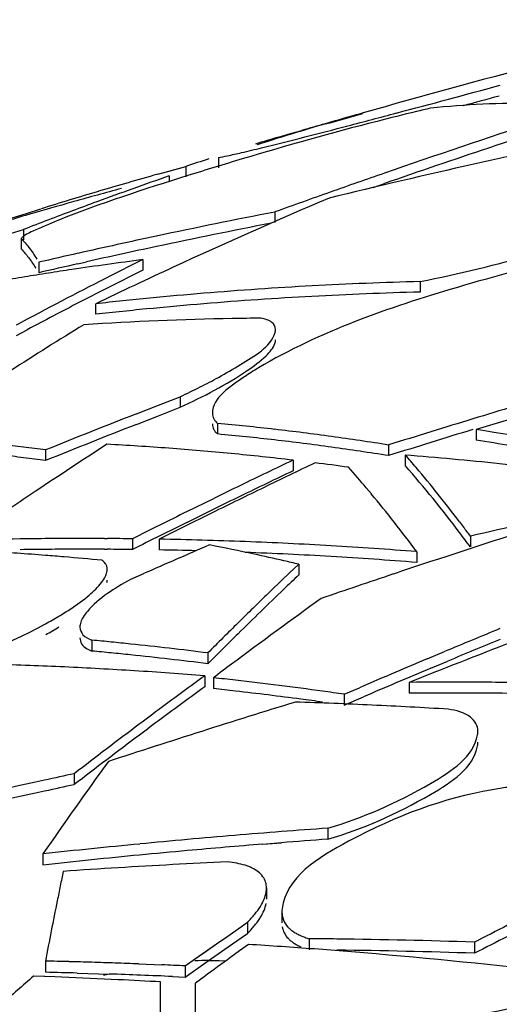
# Model space of a CAD drawing. Header units: millimetres. Extents: x 0 to 297, y 0 to 210.
# Tile 79 of 108: x 200.14 to 201.57, y 170.09 to 173.04. Entities that reach past the tile are written whole.
import ezdxf

# ---------------------------------------------------------------- set-up
doc = ezdxf.new("R2010")
doc.units = ezdxf.units.MM
doc.header["$LTSCALE"] = 16.335
doc.layers.add('08_SURFACES', color=7, linetype='CONTINUOUS')

msp = doc.modelspace()

# ---------------------------------------------------------------- linework, layer by layer
at = {"layer": '08_SURFACES', "color": 7, "linetype": 'Continuous'}
for p, q in [((200.9477, 172.6973), (200.9824, 172.7072)), ((200.9126, 172.687), (200.9477, 172.6973)), ((200.732, 172.6257), (200.732, 172.5946)), ((200.5502, 172.5755), (200.6341, 172.5988)), ((200.5806, 172.584), (200.6341, 172.5988)), ((200.6341, 172.5988), (200.6341, 172.5677)), ((200.5502, 172.5756), (200.5806, 172.584)), ((200.5843, 172.5706), (200.5843, 172.5538)), ((201.1955, 172.536), (201.2295, 172.5478)), ((201.1955, 172.5358), (201.2295, 172.5477)), ((200.1568, 172.4585), (200.2006, 172.4722)), ((200.1568, 172.4585), (200.2006, 172.4722)), ((200.2987, 172.4937), (200.2783, 172.4879)), ((200.2987, 172.4936), (200.2783, 172.4879)), ((200.1147, 172.4451), (200.1568, 172.4585)), ((200.9011, 172.4626), (200.9011, 172.4313)), ((199.9833, 172.3596), (200.1481, 172.4101)), ((200.1413, 172.3832), (200.1413, 172.3518)), ((200.1481, 172.4101), (200.1481, 172.3787)), ((200.1939, 172.3119), (200.1939, 172.2805)), ((200.3113, 172.3073), (200.3365, 172.313)), ((200.3113, 172.3073), (200.3365, 172.3129)), ((200.5058, 172.3198), (200.5058, 172.2884)), ((201.3365, 172.2541), (201.3365, 172.2226)), ((200.3644, 172.1875), (200.3644, 172.156)), ((200.1277, 172.1243), (200.1464, 172.1344)), ((200.1277, 172.1244), (200.1464, 172.1343)), ((200.1277, 172.0928), (200.1595, 172.1098)), ((200.1277, 172.0928), (200.1595, 172.1097)), ((200.4864, 171.8579), (200.5525, 171.8838)), ((200.4864, 171.8579), (200.5525, 171.8838)), ((200.5525, 171.8838), (200.6179, 171.9092)), ((200.6179, 171.9092), (200.6179, 171.8774)), ((200.4863, 171.826), (200.5524, 171.8519)), ((200.4863, 171.826), (200.5524, 171.8519)), ((200.5524, 171.8519), (200.6179, 171.8774)), ((200.7298, 171.8292), (200.7298, 171.7974)), ((201.5041, 171.8107), (201.5041, 171.7788)), ((201.242, 171.7645), (201.242, 171.7325)), ((200.2143, 171.7495), (200.2143, 171.7176)), ((201.2921, 171.7344), (201.2921, 171.7024)), ((200.9557, 171.719), (200.9557, 171.687)), ((201.1903, 171.618), (201.1752, 171.636)), ((201.1903, 171.618), (201.1752, 171.6359)), ((200.638, 171.5648), (200.7186, 171.6044)), ((201.4546, 171.5346), (201.4668, 171.5184)), ((201.4546, 171.5346), (201.4668, 171.5182)), ((200.3906, 171.4841), (200.3996, 171.4841)), ((200.4747, 171.4834), (200.4747, 171.4512)), ((200.555, 171.4822), (200.555, 171.45)), ((201.487, 171.4914), (201.487, 171.4592)), ((200.3906, 171.4519), (200.3993, 171.4519)), ((201.3262, 171.4448), (201.3262, 171.4126)), ((200.5082, 171.3789), (200.4686, 171.3614)), ((200.5082, 171.3789), (200.4686, 171.3614)), ((200.957, 171.3922), (200.9728, 171.4072)), ((200.957, 171.3922), (200.9728, 171.4072)), ((200.9728, 171.4072), (200.9728, 171.3749)), ((200.3532, 171.1796), (200.3532, 171.1471)), ((201.3573, 171.1234), (201.4094, 171.1452)), ((201.3574, 171.1233), (201.4094, 171.1452)), ((200.7006, 171.1413), (200.7006, 171.1088)), ((201.3689, 171.0957), (201.4198, 171.1171)), ((201.369, 171.0957), (201.4198, 171.1171)), ((200.691, 171.0729), (200.691, 171.0403)), ((200.7174, 171.067), (200.7174, 171.0344)), ((201.3773, 171.0825), (201.3036, 171.0533)), ((201.3774, 171.0824), (201.3036, 171.0533)), ((201.1087, 171.0177), (201.1545, 171.0373)), ((201.1087, 171.0177), (201.1545, 171.0373)), ((201.3036, 171.0533), (201.3036, 171.0207)), ((201.1087, 171.0177), (201.1087, 170.985)), ((201.1087, 170.985), (201.1664, 171.0098)), ((201.1087, 170.985), (201.1664, 171.0097)), ((200.3004, 170.7796), (200.3004, 170.7467)), ((201.0599, 170.6163), (201.0599, 170.5833)), ((200.8656, 170.5684), (200.9208, 170.5729)), ((200.8656, 170.5685), (200.9208, 170.5728)), ((200.2065, 170.5391), (200.2065, 170.506)), ((200.8763, 170.4371), (200.8763, 170.4038)), ((200.9224, 170.3659), (200.9224, 170.3325)), ((200.7574, 170.2912), (200.801, 170.3215)), ((200.801, 170.3215), (200.8195, 170.3344)), ((200.8195, 170.3344), (200.8195, 170.301)), ((200.7263, 170.2695), (200.7574, 170.2912)), ((200.7263, 170.2695), (200.7574, 170.2912)), ((200.7614, 170.2606), (200.8002, 170.2876)), ((200.8002, 170.2876), (200.8195, 170.301)), ((200.8002, 170.2876), (200.8195, 170.301)), ((200.6639, 170.2257), (200.7263, 170.2695)), ((200.6914, 170.2116), (200.7614, 170.2606)), ((200.8219, 170.2679), (200.7955, 170.2487)), ((200.8219, 170.2679), (200.7955, 170.2487)), ((201.0045, 170.285), (201.0045, 170.2516)), ((201.4994, 170.2749), (201.4994, 170.2415)), ((200.7955, 170.2487), (200.7691, 170.2294)), ((200.2138, 170.218), (200.2138, 170.1845)), ((200.493, 170.2096), (200.5628, 170.2068)), ((200.6326, 170.2037), (200.6639, 170.2257)), ((200.6326, 170.1702), (200.6914, 170.2116)), ((200.6326, 170.2037), (200.6326, 170.1702)), ((200.2121, 170.1716), (200.178, 170.1728)), ((200.2416, 170.1705), (200.178, 170.1728)), ((200.2416, 170.1705), (200.2121, 170.1716)), ((200.3051, 170.168), (200.2416, 170.1705)), ((200.3094, 170.1822), (200.3732, 170.1803)), ((200.3413, 170.1813), (200.3732, 170.1803)), ((200.3732, 170.1803), (200.4051, 170.1793)), ((200.3732, 170.1803), (200.4051, 170.1793)), ((200.5947, 170.1719), (200.6326, 170.1702)), ((200.6899, 170.1713), (200.6635, 170.1518)), ((200.6899, 170.1713), (200.6635, 170.1518)), ((200.3686, 170.1653), (200.3051, 170.168)), ((200.4321, 170.1623), (200.3686, 170.1653)), ((200.5591, 165.265), (200.5591, 170.1556)), ((200.6635, 165.265), (200.6635, 170.1518))]:
    msp.add_line(p, q, dxfattribs=at)
msp.add_lwpolyline([(200.6639, 170.2257), (200.6951, 170.2477), (200.7263, 170.2695)], dxfattribs=at)
at = {"layer": '08_SURFACES', "color": 9, "linetype": 'Continuous'}
msp.add_lwpolyline([(200.7032, 170.2199), (200.7191, 170.2199), (200.7348, 170.2196), (200.7503, 170.219), (200.7545, 170.2187)], dxfattribs=at)
at = {"layer": '08_SURFACES', "color": 7, "linetype": 'Continuous'}
for centre, radius, start, end in [((210.9086, 138.2808), 35.8289, 104.04398, 105.77835), ((188.1601, 222.1407), 51.0911, 284.86328, 285.22398), ((187.3428, 225.0883), 54.1797, 285.11025, 285.22804), ((202.5379, 167.6951), 5.2116, 102.9756, 103.4547), ((201.6503, 170.0951), 2.6933, 89.3511, 96.0214), ((203.7246, 163.7049), 9.4093, 105.77825, 107.05591), ((209.6851, 142.1273), 31.7925, 105.54614, 105.7558), ((191.404, 209.9186), 38.4457, 284.63836, 284.86306), ((202.9391, 165.8165), 7.1632, 105.27329, 105.85293), ((210.1986, 146.7497), 27.3422, 108.12821, 109.14921), ((202.9672, 165.7197), 7.2639, 106.42983, 107.00392), ((203.7572, 163.5983), 9.5208, 107.05492, 107.78965), ((208.2616, 142.7533), 30.6093, 101.93495, 103.60019), ((210.186, 146.7798), 27.2802, 108.1432, 108.47451), ((210.2052, 146.7227), 27.3405, 108.47465, 109.16527), ((203.0173, 165.5617), 7.4297, 108.14347, 108.70881), ((204.9559, 160.018), 13.292, 109.20123, 110.19388), ((204.1101, 159.8981), 13.1678, 105.68495, 106.48651), ((210.2258, 146.6708), 27.4256, 109.14889, 109.50788), ((204.1027, 158.9367), 14.0805, 105.06901, 105.67392), ((204.1315, 159.8253), 13.2436, 106.48613, 106.87648), ((207.7052, 156.9139), 16.9461, 113.07301, 114.80057), ((210.2407, 146.6289), 27.4701, 109.50788, 109.87615), ((204.1245, 158.8591), 14.1611, 105.75959, 106.28178), ((204.1466, 159.7758), 13.2954, 106.87648, 107.26492), ((204.9924, 159.9182), 13.3983, 110.19303, 110.52529), ((204.1454, 158.7878), 14.2354, 106.28188, 106.89269), ((205.0118, 159.8662), 13.4538, 110.52529, 110.85821), ((204.789, 152.4865), 20.3509, 101.01362, 102.03133), ((200.446, 176.695), 4.5293, 281.3383, 290.3032), ((205.0319, 159.8135), 13.5102, 110.85821, 111.19177), ((204.7894, 152.4715), 20.335, 101.05373, 102.04305), ((204.8054, 152.4091), 20.43, 102.03114, 102.70727), ((204.8048, 152.3989), 20.4093, 102.04285, 102.64658), ((204.8164, 152.3605), 20.4799, 102.70714, 103.0445), ((204.8165, 152.3467), 20.4627, 102.71903, 103.05614), ((201.9391, 161.2779), 11.1345, 97.39607, 98.49978), ((206.1576, 160.9229), 12.7213, 116.37731, 116.85611), ((207.8036, 156.6989), 17.1825, 114.79766, 115.22578), ((201.9525, 161.191), 11.2224, 99.23217, 99.59763), ((206.2513, 160.7391), 12.9276, 116.85842, 118.17987), ((201.9487, 161.2141), 11.199, 98.86607, 99.23216), ((201.9452, 161.2366), 11.1763, 98.49935, 98.86607), ((206.159, 160.8992), 12.715, 116.39837, 116.87753), ((206.2078, 160.8031), 12.8228, 116.87753, 117.35297), ((207.8453, 156.6103), 17.2804, 115.22578, 115.65237), ((201.6278, 160.876), 11.3818, 93.09844, 94.73336), ((201.6259, 160.9108), 11.347, 91.4614, 93.09814), ((201.6309, 160.838), 11.4199, 94.73305, 95.5494), ((201.6278, 160.855), 11.3714, 93.10185, 94.73829), ((201.6259, 160.8898), 11.3365, 91.46275, 93.10156), ((206.2749, 160.6735), 12.9687, 117.35357, 118.13507), ((201.6339, 160.8072), 11.4509, 95.54943, 96.36485), ((201.6309, 160.817), 11.4095, 94.73798, 95.55487), ((201.6339, 160.7862), 11.4405, 95.5549, 96.37073), ((205.9233, 162.9896), 10.7121, 121.48238, 124.25863), ((200.9339, 162.8641), 9.2805, 90.98878, 93.7367), ((200.9334, 162.883), 9.2616, 90.45752, 90.98761), ((211.6916, 138.6184), 34.7205, 106.23191, 107.06243), ((211.653, 138.5939), 34.766, 106.77414, 106.98927), ((212.0723, 142.3653), 31.6867, 111.44698, 111.97647), ((212.0727, 142.3605), 31.6617, 111.46572, 111.99546), ((199.9833, 163.8792), 7.985, 84.02009, 84.63584), ((211.6535, 138.5925), 34.7675, 106.98927, 107.20629), ((199.9833, 163.8548), 7.9776, 84.01437, 84.63077), ((199.9812, 163.8586), 8.0057, 83.40533, 84.02008), ((199.977, 163.8236), 8.041, 82.17868, 83.40482), ((211.6537, 138.5918), 34.7683, 107.20629, 107.42519), ((211.6535, 138.5921), 34.7374, 107.00431, 107.22159), ((200.171, 163.1866), 8.7265, 78.38508, 81.21274), ((199.4071, 165.8895), 5.9153, 82.80389, 84.096), ((208.5434, 159.1777), 14.9941, 122.90384, 123.88701), ((199.9438, 163.1521), 8.6264, 85.74377, 86.98121), ((199.9811, 163.8341), 7.9984, 83.399, 84.01436), ((199.977, 163.7991), 8.0337, 82.1712, 83.39848), ((199.9717, 163.7846), 8.0804, 81.56788, 82.17912), ((199.9675, 163.7558), 8.1094, 80.95797, 81.56787), ((211.6537, 138.5914), 34.7382, 107.22159, 107.44082), ((200.1783, 163.2062), 8.6745, 79.79528, 81.20828), ((199.406, 165.8539), 5.9192, 82.79756, 83.44353), ((199.4034, 165.8597), 5.9454, 82.16047, 82.80437), ((199.9415, 163.1213), 8.6572, 84.5092, 85.74364), ((199.9377, 163.0815), 8.6973, 83.27835, 84.50906), ((199.9717, 163.76), 8.0731, 81.55989, 82.17164), ((199.9674, 163.7313), 8.1021, 80.94948, 81.55988), ((198.6381, 169.4204), 3.5212, 40.2731, 41.0856), ((200.4224, 160.8731), 10.896, 84.67617, 85.42186), ((199.4034, 165.8333), 5.94, 82.15308, 82.79755), ((212.0465, 148.4663), 25.7623, 115.49984, 115.88805), ((212.1247, 148.4655), 25.761, 115.53106, 115.9084), ((199.9311, 163.0267), 8.7525, 82.17885, 82.8417), ((200.4184, 160.8307), 10.9386, 83.1886, 84.6756), ((212.0478, 148.454), 25.7451, 115.52115, 115.90975), ((198.4906, 169.3788), 3.5075, 40.0566, 41.3862), ((198.3787, 169.1708), 3.8597, 37.1624, 40.9882), ((198.3114, 169.1474), 3.9469, 37.2159, 40.2302), ((208.6624, 158.9997), 15.2082, 123.88547, 124.20907), ((212.0719, 148.4141), 25.8203, 115.88798, 116.08494), ((212.1494, 148.4147), 25.8174, 115.90833, 116.09957), ((198.0401, 169.0073), 4.0914, 36.567, 39.6506), ((212.1664, 148.3799), 25.8561, 116.09957, 116.29252), ((212.0731, 148.4017), 25.8032, 115.90968, 116.10682), ((212.1166, 148.3233), 25.9215, 116.28388, 116.68726), ((212.1839, 148.3446), 25.8956, 116.29252, 116.48716), ((212.0907, 148.3659), 25.843, 116.10682, 116.30584), ((208.8177, 139.4007), 32.9174, 102.2873, 102.86777), ((212.1087, 148.3294), 25.8837, 116.30584, 116.50673), ((212.2016, 148.309), 25.9353, 116.48716, 116.68349), ((212.1211, 138.9046), 34.2425, 107.7355, 108.49824), ((197.9318, 168.8254), 4.4245, 36.5331, 37.2321), ((197.9057, 168.8355), 4.4586, 36.5613, 36.9934), ((200.3257, 158.7934), 12.6909, 90.84542, 91.60395), ((200.3256, 158.7976), 12.6867, 90.46588, 90.84539), ((200.3256, 158.7989), 12.6854, 90.08624, 90.46588), ((200.3256, 158.799), 12.6853, 89.70649, 90.08624), ((200.3256, 158.7983), 12.686, 89.32663, 89.66584), ((212.127, 148.2927), 25.9248, 116.50673, 116.70949), ((200.3255, 158.7929), 12.6914, 88.38216, 88.96376), ((200.3253, 158.7858), 12.6985, 87.8012, 88.38215), ((200.325, 158.777), 12.7073, 87.22092, 87.8012), ((200.3244, 158.7654), 12.7189, 86.64137, 87.22091), ((199.4772, 161.9561), 9.5062, 85.55464, 86.5769), ((200.3256, 158.7777), 12.6744, 90.46642, 90.84628), ((200.3256, 158.779), 12.6731, 90.0864, 90.46642), ((200.3256, 158.7791), 12.673, 89.70625, 90.0864), ((200.3256, 158.7784), 12.6737, 89.32597, 89.66674), ((212.8264, 143.4313), 30.5419, 113.38268, 113.78602), ((200.3255, 158.7735), 12.6786, 88.46633, 88.96276), ((199.2254, 163.9674), 7.6422, 77.8098, 78.83466), ((200.325, 158.7571), 12.695, 87.21841, 87.79923), ((200.323, 158.7428), 12.7416, 85.48456, 86.64117), ((199.4758, 161.9385), 9.5239, 85.21457, 85.55482), ((199.4745, 161.923), 9.5394, 84.53482, 85.21447), ((199.2135, 163.9122), 7.6987, 77.13074, 77.81017), ((199.2056, 163.8771), 7.7347, 76.79247, 77.131), ((200.3244, 158.7455), 12.7066, 86.63828, 87.2184), ((200.3236, 158.7312), 12.721, 86.05892, 86.63827), ((200.3225, 158.7152), 12.737, 85.48034, 86.05892), ((209.4135, 162.495), 12.275, 133.54534, 134.03147), ((209.3578, 162.5297), 12.188, 133.47011, 133.76575), ((212.1227, 138.8997), 34.2477, 108.49823, 108.68933), ((209.5426, 162.3375), 12.4546, 133.76786, 134.64192), ((209.5836, 162.3191), 12.5196, 134.0318, 134.61222), ((212.1233, 138.8979), 34.2496, 108.68933, 108.8806), ((211.3736, 156.9284), 17.7046, 125.7076, 126.78627), ((209.7274, 162.1732), 12.7244, 134.61143, 134.89855), ((213.2882, 140.8968), 32.4506, 110.9411, 111.53352), ((213.5099, 142.2008), 31.372, 112.35928, 112.68773), ((199.3409, 160.3894), 10.8376, 84.33247, 84.64034), ((199.3397, 160.3777), 10.8493, 84.0249, 84.33246), ((209.825, 162.0752), 12.8627, 134.89855, 135.18363), ((209.7338, 162.1432), 12.7272, 134.63982, 134.92695), ((213.5099, 142.1967), 31.3458, 112.37827, 112.68736), ((199.3409, 160.3674), 10.8271, 84.3272, 84.63508), ((199.3378, 160.3592), 10.8679, 83.41065, 84.02481), ((199.3346, 160.3322), 10.8951, 82.79783, 83.41064), ((209.8315, 162.0452), 12.8656, 134.92695, 135.21201), ((199.3397, 160.3557), 10.8388, 84.01952, 84.3272), ((199.3377, 160.3372), 10.8574, 83.40467, 84.01943), ((199.3346, 160.3102), 10.8847, 82.79077, 83.40466), ((213.5214, 142.1731), 31.402, 112.79077, 112.97603), ((199.6824, 158.3708), 12.7421, 87.35034, 88.29189), ((199.6815, 158.3531), 12.7598, 86.40762, 87.35028), ((199.6805, 158.3358), 12.7772, 85.93602, 86.4077), ((211.5237, 156.7265), 17.9563, 126.78426, 126.9999), ((213.5278, 142.1582), 31.4181, 112.97603, 113.19274), ((213.5215, 142.1691), 31.3757, 112.78809, 112.99601), ((199.6795, 158.3223), 12.7906, 85.46413, 85.93601), ((211.6891, 156.0239), 18.6395, 126.15997, 126.40923), ((199.4316, 159.2937), 11.8433, 83.44717, 83.7673), ((199.4271, 159.2555), 11.8818, 82.17861, 83.44662), ((211.7759, 155.9064), 18.7856, 126.40956, 126.90542), ((211.6933, 156.0005), 18.6345, 126.18713, 126.43652), ((199.4316, 159.2726), 11.8319, 83.44066, 83.76115), ((199.4281, 159.2425), 11.8622, 82.48651, 83.44037), ((199.4216, 159.2148), 11.9229, 81.86525, 82.17912), ((213.5278, 142.1542), 31.3919, 112.996, 113.18983), ((201.4304, 152.3238), 18.7299, 89.8596, 90.38794), ((201.4304, 152.3238), 18.7299, 89.59694, 89.8596), ((201.4304, 152.3222), 18.7315, 89.07466, 89.59694), ((199.4239, 159.2106), 11.8944, 82.17137, 82.48677), ((201.4304, 152.3098), 18.7113, 89.85976, 90.38833), ((201.4304, 152.3098), 18.7113, 89.59688, 89.85976), ((201.4304, 152.3082), 18.7129, 89.07392, 89.59687), ((211.0441, 138.285), 34.2275, 107.13003, 108.11346), ((211.7802, 155.883), 18.7807, 126.43684, 126.93299), ((200.4505, 155.0606), 15.9417, 87.33162, 88.15893), ((200.4497, 155.0442), 15.9581, 86.5117, 87.33158), ((211.9244, 155.7089), 19.0327, 126.90596, 127.64318), ((211.929, 155.6854), 19.0281, 126.93353, 127.67124), ((210.717, 163.3046), 12.7597, 143.93461, 145.4598), ((206.668, 141.3731), 30.088, 102.39134, 103.25527), ((206.6641, 141.3906), 30.07, 102.21786, 102.39127), ((206.6641, 141.3872), 30.0412, 102.22987, 102.40313), ((206.668, 141.3697), 30.0592, 102.4032, 103.26833), ((202.7218, 147.4997), 23.1763, 94.11215, 94.45635), ((202.723, 147.485), 23.1911, 94.45639, 95.15495), ((202.7218, 147.4902), 23.1528, 94.11634, 94.46133), ((202.7268, 147.4449), 23.2314, 95.86703, 96.22816), ((202.7256, 147.457), 23.2191, 95.50929, 95.86703), ((202.7244, 147.4693), 23.2068, 95.15492, 95.50929), ((202.7231, 147.4736), 23.1694, 94.59835, 95.16097), ((202.7256, 147.4475), 23.1957, 95.5156, 95.87344), ((202.7244, 147.4598), 23.1833, 95.16096, 95.5156), ((202.7268, 147.4353), 23.2079, 95.87345, 96.23451), ((201.7215, 149.4315), 21.1056, 93.50379, 93.95145), ((201.7207, 149.4463), 21.0908, 92.61384, 93.50382), ((221.5311, 166.1331), 21.7051, 168.42849, 168.5465), ((222.0945, 166.019), 22.2799, 168.5465, 168.66249), ((223.5376, 165.7311), 23.7515, 168.666, 169.11082), ((201.0002, 170.3658), 0.0778, 173.1532, 179.9251), ((214.87, 144.2237), 29.282, 116.73407, 117.16882), ((214.871, 144.2154), 29.2601, 116.75798, 117.19315), ((199.779, 153.5633), 16.7371, 85.74912, 86.42742), ((200.8513, 150.7591), 19.5265, 89.30794, 89.55066), ((200.8512, 150.7534), 19.5322, 88.0984, 89.30787), ((214.4507, 151.5004), 23.194, 126.14825, 126.39088), ((199.7752, 153.5152), 16.7853, 83.71754, 85.74833), ((200.8512, 150.7404), 19.5119, 88.09641, 89.30697), ((199.8388, 153.13), 17.0922, 88.50874, 88.74283), ((199.8387, 153.1273), 17.0948, 88.27465, 88.50874), ((199.8386, 153.1245), 17.0976, 88.04059, 88.27465), ((199.8385, 153.1212), 17.101, 87.80653, 88.04059), ((199.8382, 153.1133), 17.1088, 87.33848, 87.5725), ((200.7129, 169.2481), 0.9718, 90.5742, 93.0367), ((213.5295, 154.7979), 20.3629, 130.97103, 131.32967), ((199.8387, 153.1112), 17.0774, 88.42057, 88.74152), ((199.8382, 153.0967), 17.0919, 87.46301, 88.09925), ((199.6189, 153.5293), 16.6528, 86.76333, 87.20094), ((207.6054, 139.7095), 30.9527, 101.02834, 101.71266)]:
    msp.add_arc(centre, radius, start, end, dxfattribs=at)
at = {"layer": '08_SURFACES', "color": 9, "linetype": 'Continuous'}
msp.add_arc((200.8267, 168.4097), 1.8191, 103.4002, 103.9666, dxfattribs=at)
at = {"layer": '08_SURFACES', "color": 7, "linetype": 'Continuous'}
for points, knots in [([(201.3253, 172.7636), (201.2859, 172.7542), (201.111, 172.7104), (200.9375, 172.6616), (200.8037, 172.6216)], [0, 0, 0, 0, 0.224961, 1, 1, 1, 1]), ([(200.8015, 172.6405), (200.8215, 172.6452), (200.9279, 172.6709), (201.0338, 172.6983), (201.1199, 172.7208)], [0, 0, 0, 0, 0.187325, 1, 1, 1, 1]), ([(200.8037, 172.6216), (200.7492, 172.6054), (200.5635, 172.5483), (200.3785, 172.4882), (200.2508, 172.4373)], [0, 0, 0, 0, 0.29266, 1, 1, 1, 1]), ([(200.732, 172.6257), (200.7409, 172.6271), (200.7641, 172.6319), (200.7872, 172.6372), (200.8015, 172.6405)], [0, 0, 0, 0, 0.379759, 1, 1, 1, 1]), ([(200.2508, 172.4373), (200.2256, 172.4273), (200.1893, 172.4105), (200.1501, 172.3935), (200.1413, 172.3832)], [0, 0, 0, 0, 0.665648, 1, 1, 1, 1]), ([(200.1413, 172.3832), (200.1496, 172.3746), (200.1663, 172.3548), (200.1807, 172.3334), (200.188, 172.3217)], [0, 0, 0, 0, 0.464523, 1, 1, 1, 1]), ([(202.1213, 172.3688), (201.893, 172.3574), (201.4595, 172.2503), (201.0361, 172.1053), (200.852, 171.9952)], [0, 0, 0, 0, 0.515837, 1, 1, 1, 1]), ([(200.1413, 172.3518), (200.1491, 172.3438), (200.1647, 172.3254), (200.1784, 172.3055), (200.1852, 172.2947)], [0, 0, 0, 0, 0.466461, 1, 1, 1, 1]), ([(200.9035, 172.111), (200.9035, 172.1188), (200.891, 172.1376), (200.871, 172.142), (200.8594, 172.1443)], [0, 0, 0, 0, 0.396359, 1, 1, 1, 1]), ([(200.7323, 171.967), (200.7548, 171.9794), (200.8143, 172.0165), (200.8881, 172.0568), (200.9019, 172.1016)], [0, 0, 0, 0, 0.354347, 1, 1, 1, 1]), ([(200.9019, 172.1016), (200.9024, 172.1032), (200.9032, 172.1063), (200.9035, 172.1095), (200.9035, 172.111)], [0, 0, 0, 0, 0.518119, 1, 1, 1, 1]), ([(200.8186, 171.9874), (200.8384, 172.0009), (200.8693, 172.0241), (200.8967, 172.0546), (200.9016, 172.069)], [0, 0, 0, 0, 0.611735, 1, 1, 1, 1]), ([(200.9016, 172.069), (200.9022, 172.0707), (200.9031, 172.0742), (200.9034, 172.0777), (200.9034, 172.0794)], [0, 0, 0, 0, 0.520411, 1, 1, 1, 1]), ([(200.852, 171.9952), (200.8447, 171.9908), (200.8307, 171.9822), (200.8169, 171.9732), (200.8103, 171.9687)], [0, 0, 0, 0, 0.515623, 1, 1, 1, 1]), ([(200.6179, 171.9092), (200.638, 171.9187), (200.6765, 171.9373), (200.7143, 171.9571), (200.7323, 171.967)], [0, 0, 0, 0, 0.520963, 1, 1, 1, 1]), ([(200.714, 171.8593), (200.714, 171.8537), (200.7169, 171.8419), (200.7251, 171.833), (200.7298, 171.8292)], [0, 0, 0, 0, 0.477375, 1, 1, 1, 1]), ([(200.714, 171.8274), (200.714, 171.8246), (200.7147, 171.8191), (200.7166, 171.8138), (200.7179, 171.8114)], [0, 0, 0, 0, 0.502185, 1, 1, 1, 1]), ([(200.7179, 171.8114), (200.7193, 171.8087), (200.7228, 171.8036), (200.7273, 171.7994), (200.7298, 171.7974)], [0, 0, 0, 0, 0.47755, 1, 1, 1, 1]), ([(200.3932, 171.4094), (200.3919, 171.4112), (200.3887, 171.4148), (200.3851, 171.4177), (200.3831, 171.4191)], [0, 0, 0, 0, 0.47905, 1, 1, 1, 1]), ([(200.3988, 171.3917), (200.3988, 171.3948), (200.3979, 171.4012), (200.395, 171.4069), (200.3932, 171.4094)], [0, 0, 0, 0, 0.50121, 1, 1, 1, 1]), ([(200.3822, 171.3527), (200.3862, 171.3579), (200.3928, 171.3679), (200.3971, 171.3792), (200.3981, 171.3845)], [0, 0, 0, 0, 0.548911, 1, 1, 1, 1]), ([(200.3981, 171.3845), (200.3983, 171.3857), (200.3987, 171.3881), (200.3988, 171.3905), (200.3988, 171.3917)], [0, 0, 0, 0, 0.509678, 1, 1, 1, 1]), ([(200.2896, 171.2736), (200.3088, 171.2863), (200.3419, 171.3102), (200.3716, 171.3386), (200.3822, 171.3527)], [0, 0, 0, 0, 0.566484, 1, 1, 1, 1]), ([(200.3981, 171.3523), (200.3984, 171.3535), (200.3987, 171.3559), (200.3988, 171.3582), (200.3988, 171.3594)], [0, 0, 0, 0, 0.50945, 1, 1, 1, 1]), ([(200.2143, 171.2287), (200.2276, 171.2359), (200.2531, 171.2504), (200.2779, 171.2659), (200.2896, 171.2736)], [0, 0, 0, 0, 0.520178, 1, 1, 1, 1]), ([(200.3395, 171.2656), (200.3351, 171.2604), (200.3275, 171.2503), (200.3217, 171.239), (200.3199, 171.2336)], [0, 0, 0, 0, 0.543852, 1, 1, 1, 1]), ([(200.3199, 171.2336), (200.3191, 171.2311), (200.3177, 171.2263), (200.3173, 171.2213), (200.3173, 171.2189)], [0, 0, 0, 0, 0.519141, 1, 1, 1, 1]), ([(200.2147, 171.1964), (200.2215, 171.2002), (200.2349, 171.2076), (200.2481, 171.2153), (200.2545, 171.2192)], [0, 0, 0, 0, 0.509235, 1, 1, 1, 1]), ([(200.3173, 171.2189), (200.3172, 171.2107), (200.3255, 171.1917), (200.3433, 171.1832), (200.3532, 171.1796)], [0, 0, 0, 0, 0.436179, 1, 1, 1, 1]), ([(200.3172, 171.1864), (200.3172, 171.1804), (200.321, 171.1672), (200.3312, 171.1585), (200.337, 171.1548)], [0, 0, 0, 0, 0.468653, 1, 1, 1, 1]), ([(200.337, 171.1548), (200.3394, 171.1533), (200.3447, 171.1505), (200.3502, 171.1482), (200.3532, 171.1471)], [0, 0, 0, 0, 0.476047, 1, 1, 1, 1]), ([(201.5097, 170.9069), (201.5097, 170.9226), (201.4851, 170.9611), (201.4441, 170.9691), (201.4207, 170.9728)], [0, 0, 0, 0, 0.398716, 1, 1, 1, 1]), ([(201.0599, 170.6163), (201.1673, 170.648), (201.3217, 170.7158), (201.4964, 170.8297), (201.5087, 170.8961)], [0, 0, 0, 0, 0.624131, 1, 1, 1, 1]), ([(201.5087, 170.8961), (201.509, 170.8979), (201.5095, 170.9015), (201.5097, 170.9051), (201.5097, 170.9069)], [0, 0, 0, 0, 0.508272, 1, 1, 1, 1]), ([(201.0599, 170.5833), (201.1673, 170.615), (201.3217, 170.6828), (201.4963, 170.7968), (201.5086, 170.8632)], [0, 0, 0, 0, 0.623937, 1, 1, 1, 1]), ([(201.5086, 170.8632), (201.509, 170.865), (201.5095, 170.8686), (201.5097, 170.8723), (201.5097, 170.8741)], [0, 0, 0, 0, 0.508364, 1, 1, 1, 1]), ([(201.5528, 170.7316), (201.4026, 170.7051), (201.1869, 170.6245), (200.9341, 170.4689), (200.923, 170.375)], [0, 0, 0, 0, 0.617251, 1, 1, 1, 1]), ([(201.6415, 170.7435), (201.6269, 170.7422), (201.5973, 170.7389), (201.5678, 170.7343), (201.5528, 170.7316)], [0, 0, 0, 0, 0.489983, 1, 1, 1, 1]), ([(200.812, 170.505), (200.8039, 170.5075), (200.7863, 170.5118), (200.7683, 170.5142), (200.7588, 170.5152)], [0, 0, 0, 0, 0.471083, 1, 1, 1, 1]), ([(200.8333, 170.4967), (200.83, 170.4983), (200.823, 170.5013), (200.8158, 170.5038), (200.812, 170.505)], [0, 0, 0, 0, 0.482801, 1, 1, 1, 1]), ([(200.8763, 170.4371), (200.8763, 170.4489), (200.868, 170.4753), (200.8457, 170.4906), (200.8333, 170.4967)], [0, 0, 0, 0, 0.461136, 1, 1, 1, 1]), ([(200.8751, 170.424), (200.8755, 170.4262), (200.8761, 170.4306), (200.8763, 170.4349), (200.8763, 170.4371)], [0, 0, 0, 0, 0.508427, 1, 1, 1, 1]), ([(200.8578, 170.3821), (200.8621, 170.3889), (200.8692, 170.4024), (200.8738, 170.417), (200.8751, 170.424)], [0, 0, 0, 0, 0.532123, 1, 1, 1, 1]), ([(200.8195, 170.3344), (200.8271, 170.3421), (200.8408, 170.3573), (200.8528, 170.3739), (200.8578, 170.3821)], [0, 0, 0, 0, 0.528923, 1, 1, 1, 1]), ([(200.8577, 170.3485), (200.8619, 170.3554), (200.8691, 170.3689), (200.8738, 170.3835), (200.875, 170.3905)], [0, 0, 0, 0, 0.532023, 1, 1, 1, 1]), ([(200.8412, 170.3254), (200.8443, 170.3292), (200.85, 170.3367), (200.8553, 170.3446), (200.8577, 170.3485)], [0, 0, 0, 0, 0.515147, 1, 1, 1, 1]), ([(200.9224, 170.3659), (200.9224, 170.3576), (200.9254, 170.3407), (200.9348, 170.3263), (200.9406, 170.3201)], [0, 0, 0, 0, 0.492373, 1, 1, 1, 1]), ([(200.8195, 170.301), (200.8234, 170.305), (200.8309, 170.313), (200.8379, 170.3212), (200.8412, 170.3254)], [0, 0, 0, 0, 0.513565, 1, 1, 1, 1]), ([(200.9234, 170.3208), (200.9245, 170.3146), (200.9286, 170.302), (200.9363, 170.2913), (200.9409, 170.2864)], [0, 0, 0, 0, 0.488115, 1, 1, 1, 1]), ([(200.9406, 170.3201), (200.9429, 170.3175), (200.9482, 170.3125), (200.954, 170.3081), (200.9571, 170.306)], [0, 0, 0, 0, 0.484224, 1, 1, 1, 1]), ([(200.9571, 170.306), (200.9604, 170.3038), (200.9673, 170.2996), (200.9747, 170.296), (200.9785, 170.2943)], [0, 0, 0, 0, 0.483042, 1, 1, 1, 1]), ([(200.9785, 170.2943), (200.9826, 170.2925), (200.9911, 170.2891), (200.9999, 170.2863), (201.0045, 170.285)], [0, 0, 0, 0, 0.483594, 1, 1, 1, 1]), ([(200.9409, 170.2864), (200.9432, 170.2838), (200.9485, 170.2789), (200.9543, 170.2745), (200.9574, 170.2725)], [0, 0, 0, 0, 0.484279, 1, 1, 1, 1]), ([(200.9574, 170.2725), (200.9606, 170.2703), (200.9676, 170.2661), (200.9749, 170.2625), (200.9787, 170.2608)], [0, 0, 0, 0, 0.483169, 1, 1, 1, 1])]:
    msp.add_open_spline(points, degree=3, knots=knots, dxfattribs=at)
for points in [[(200.6179, 171.8774), (200.6869, 171.9099), (200.7555, 171.9445), (200.8186, 171.9874)], [(200.8103, 171.9687), (200.7701, 171.9414), (200.714, 171.9079), (200.714, 171.8593)], [(200.4686, 171.3614), (200.4218, 171.3352), (200.3742, 171.3065), (200.3395, 171.2656)], [(199.8155, 171.0694), (199.9533, 171.1083), (200.0886, 171.1601), (200.2143, 171.2287)]]:
    msp.add_open_spline(points, degree=3, dxfattribs=at)

doc.saveas('drawing.dxf')
